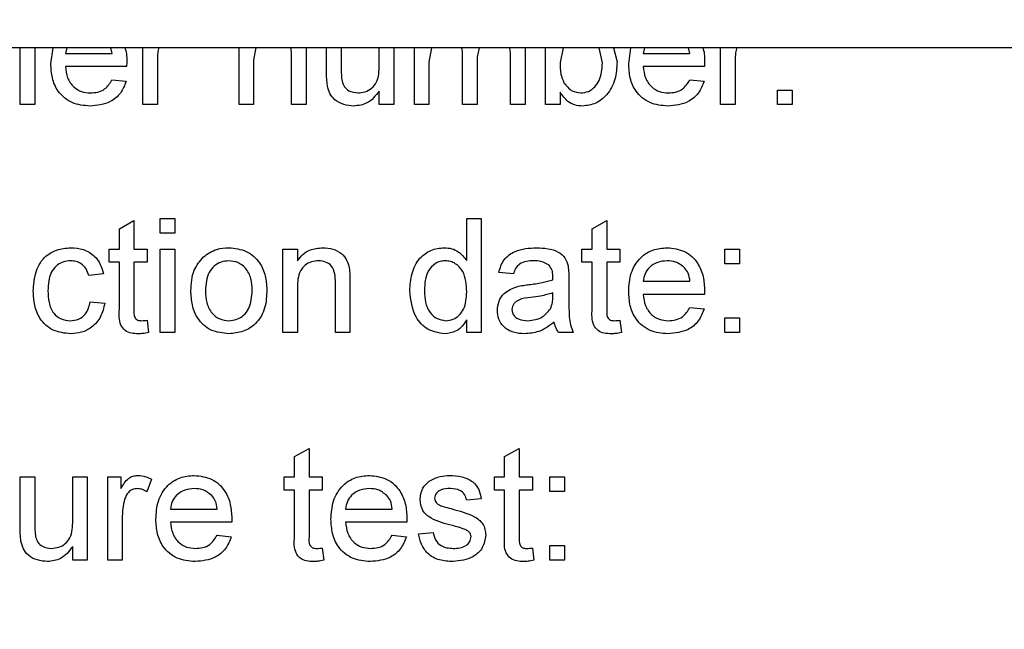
# Paper-space layout 'Blatt5' of a CAD drawing. Header units: millimetres. Extents: x 5 to 418, y 2 to 292.
# Tile 8 of 32: x 214 to 226, y 110 to 117. Entities that reach past the tile are written whole.
import ezdxf

# ---------------------------------------------------------------- set-up
doc = ezdxf.new("R2010")
doc.units = ezdxf.units.MM
doc.layers.add('SLD-0', color=7, linetype='Continuous')
doc.styles.add('SLDTEXTSTYLE0', font='TXT', dxfattribs={"width": 0.605})
doc.dimstyles.new('SLDDIMSTYLE5', dxfattribs={"dimtxt": 3.5, "dimasz": 3.5, "dimexe": 0, "dimexo": 0.0625, "dimgap": 0.875, "dimtad": 1, "dimlfac": 1.5, "dimrnd": 1e-09, "dimzin": 12, "dimdsep": 46, "dimtxsty": 'SLDTEXTSTYLE0', "dimsah": 1, "dimcen": 0.09, "dimadec": 0, "dimazin": 3, "dimtfac": 1, "dimtofl": 0, "dimtmove": 0, "dimatfit": 3, "dimfxl": 1, "dimfrac": 2, "dimtolj": 1, "dimtzin": 12, "dimarcsym": 0})

# ---------------------------------------------------------------- blocks, each defined once
blk = doc.blocks.new('_D_34')
at = {"layer": 'SLD-0', "color": 7}
for p, q in [((166.22, 121.634), (166.22, 71.634)), ((247.887, 103.301), (247.887, 71.634)), ((166.22, 72.634), (247.887, 72.634))]:
    blk.add_line(p, q, dxfattribs=at)
for points in [[(166.22, 72.634), (169.72, 72.174), (169.72, 73.094)], [(247.887, 72.634), (244.387, 73.094), (244.387, 72.174)]]:
    blk.add_solid(points, dxfattribs=at)
at = {"layer": 'SLD-0', "color": 7, "insert": (201.038, 77.146), "char_height": 3.5, "attachment_point": 1, "style": 'SLDTEXTSTYLE0'}
blk.add_mtext('122,5', dxfattribs=at)

psp = doc.layouts.new('Blatt5')

# ---------------------------------------------------------------- linework, layer by layer
at = {"color": 7, "linetype": 'Continuous', "lineweight": 25}
for p, q in [((261.6443, 116.9677), (184.1289, 116.9677)), ((214.3909, 116.301), (214.3909, 116.9677)), ((214.5618, 116.9677), (214.5618, 116.301)), ((214.7499, 116.7799), (214.7764, 116.9677)), ((214.9369, 116.9677), (214.9208, 116.8993)), ((215.4678, 116.8993), (215.4519, 116.9677)), ((215.8268, 116.301), (215.8268, 116.9677)), ((216.955, 116.301), (216.955, 116.9677)), ((217.1516, 116.9677), (217.1259, 116.8235)), ((217.5704, 116.8827), (217.5646, 116.9677)), ((217.9806, 116.6747), (217.9806, 116.9677)), ((218.1516, 116.9677), (218.1516, 116.7455)), ((218.596, 116.7636), (218.596, 116.9677)), ((218.767, 116.9677), (218.767, 116.301)), ((219.0084, 116.301), (219.0084, 116.9677)), ((219.2075, 116.9677), (219.1794, 116.7973)), ((219.5725, 116.9225), (219.5632, 116.9677)), ((219.7661, 116.9677), (219.7435, 116.8568)), ((220.1366, 116.9036), (220.1265, 116.9677)), ((220.3076, 116.9666), (220.3076, 116.301)), ((220.5447, 116.301), (220.5447, 116.9677)), ((220.75, 116.9677), (220.7157, 116.7951)), ((221.2114, 116.789), (221.1739, 116.9677)), ((221.3419, 116.9677), (221.3823, 116.8026)), ((221.5191, 116.7799), (221.5456, 116.9677)), ((221.7062, 116.9677), (221.69, 116.8993)), ((222.237, 116.8993), (222.2212, 116.9677)), ((222.596, 116.301), (222.596, 116.9677)), ((214.9208, 116.8993), (215.4678, 116.8993)), ((217.5704, 116.301), (217.5704, 116.8827)), ((217.7413, 116.8972), (217.7413, 116.301)), ((219.5725, 116.301), (219.5725, 116.9225)), ((219.7435, 116.8568), (219.7435, 116.301)), ((220.1366, 116.301), (220.1366, 116.9036)), ((221.69, 116.8993), (222.237, 116.8993)), ((215.638, 116.7455), (214.9208, 116.7455)), ((215.9977, 116.8186), (215.9977, 116.301)), ((217.1259, 116.8235), (217.1259, 116.301)), ((219.1794, 116.7973), (219.1794, 116.301)), ((222.4072, 116.7455), (221.69, 116.7455)), ((222.767, 116.8186), (222.767, 116.301)), ((215.4659, 116.5916), (215.6334, 116.5745)), ((222.2352, 116.5916), (222.4026, 116.5745)), ((218.596, 116.301), (218.596, 116.4602)), ((220.7157, 116.4471), (220.7157, 116.301)), ((223.2627, 116.472), (223.4336, 116.472)), ((223.2627, 116.301), (223.2627, 116.472)), ((223.4336, 116.472), (223.4336, 116.301)), ((214.5618, 116.301), (214.3909, 116.301)), ((215.9977, 116.301), (215.8268, 116.301)), ((217.1259, 116.301), (216.955, 116.301)), ((217.7413, 116.301), (217.5704, 116.301)), ((218.767, 116.301), (218.596, 116.301)), ((219.1794, 116.301), (219.0084, 116.301)), ((219.7435, 116.301), (219.5725, 116.301)), ((220.3076, 116.301), (220.1366, 116.301)), ((220.7157, 116.301), (220.5447, 116.301)), ((222.767, 116.301), (222.596, 116.301)), ((223.4336, 116.301), (223.2627, 116.301)), ((215.5533, 114.8459), (215.7242, 114.9431)), ((215.7242, 114.9431), (215.7242, 114.6087)), ((216.0319, 114.7967), (216.0319, 114.9677)), ((216.0319, 114.9677), (216.2029, 114.9677)), ((216.2029, 114.9677), (216.2029, 114.7967)), ((219.6217, 114.4752), (219.6217, 114.9677)), ((219.6217, 114.9677), (219.7926, 114.9677)), ((219.7926, 114.9677), (219.7926, 113.6344)), ((221.0917, 114.8459), (221.2627, 114.9431)), ((221.2627, 114.9431), (221.2627, 114.6087)), ((215.5533, 114.6087), (215.5533, 114.8459)), ((216.2029, 114.7967), (216.0319, 114.7967)), ((221.0917, 114.6087), (221.0917, 114.8459)), ((215.4336, 114.4549), (215.4336, 114.6087)), ((215.4336, 114.6087), (215.5533, 114.6087)), ((215.7242, 114.6087), (215.8781, 114.6087)), ((215.8781, 114.6087), (215.8781, 114.4549)), ((216.0319, 113.6344), (216.0319, 114.6087)), ((216.0319, 114.6087), (216.2029, 114.6087)), ((216.2029, 114.6087), (216.2029, 113.6344)), ((217.4678, 113.6344), (217.4678, 114.6087)), ((217.4678, 114.6087), (217.6388, 114.6087)), ((217.6388, 114.6087), (217.6388, 114.4728)), ((220.9721, 114.4549), (220.9721, 114.6087)), ((220.9721, 114.6087), (221.0917, 114.6087)), ((221.2627, 114.6087), (221.4165, 114.6087)), ((221.4165, 114.6087), (221.4165, 114.4549)), ((222.6473, 114.6087), (222.8182, 114.6087)), ((222.6473, 114.4378), (222.6473, 114.6087)), ((222.8182, 114.6087), (222.8182, 114.4378)), ((215.5533, 114.4549), (215.4336, 114.4549)), ((215.5533, 113.9081), (215.5533, 114.4549)), ((215.8781, 114.4549), (215.7242, 114.4549)), ((215.7242, 114.4549), (215.7242, 113.902)), ((221.0917, 114.4549), (220.9721, 114.4549)), ((221.0917, 113.9081), (221.0917, 114.4549)), ((221.4165, 114.4549), (221.2627, 114.4549)), ((221.2627, 114.4549), (221.2627, 113.902)), ((222.8182, 114.4378), (222.6473, 114.4378)), ((215.3653, 114.3181), (215.1943, 114.301)), ((220.1687, 114.3181), (219.9977, 114.3352)), ((218.0832, 113.6344), (218.0832, 114.2161)), ((218.2541, 114.2305), (218.2541, 113.6344)), ((220.8182, 114.266), (220.8182, 114.0574)), ((221.69, 114.2326), (222.237, 114.2326)), ((217.6388, 114.1568), (217.6388, 113.6344)), ((220.6294, 114.0462), (220.6302, 114.0959)), ((222.4072, 114.0788), (221.69, 114.0788)), ((215.2114, 113.9933), (215.3823, 113.9762)), ((222.2352, 113.925), (222.4026, 113.9079)), ((215.8781, 113.7754), (215.8952, 113.6319)), ((219.6217, 113.6344), (219.6217, 113.7815)), ((221.4165, 113.7754), (221.4336, 113.6319)), ((222.6473, 113.6344), (222.6473, 113.8053)), ((222.6473, 113.8053), (222.8182, 113.8053)), ((222.8182, 113.8053), (222.8182, 113.6344)), ((216.2029, 113.6344), (216.0319, 113.6344)), ((217.6388, 113.6344), (217.4678, 113.6344)), ((218.2541, 113.6344), (218.0832, 113.6344)), ((219.7926, 113.6344), (219.6217, 113.6344)), ((220.8695, 113.6344), (220.6986, 113.6344)), ((222.8182, 113.6344), (222.6473, 113.6344)), ((217.6046, 112.1792), (217.7755, 112.2764)), ((217.7755, 112.2764), (217.7755, 111.942)), ((220.0661, 112.1792), (220.237, 112.2764)), ((220.237, 112.2764), (220.237, 111.942)), ((217.6046, 111.942), (217.6046, 112.1792)), ((220.0661, 111.942), (220.0661, 112.1792)), ((214.3909, 111.942), (214.5618, 111.942)), ((214.3909, 111.3413), (214.3909, 111.942)), ((214.5618, 111.942), (214.5618, 111.4121)), ((215.0063, 111.942), (215.1772, 111.942)), ((215.0063, 111.4303), (215.0063, 111.942)), ((215.1772, 111.942), (215.1772, 110.9677)), ((215.4165, 110.9677), (215.4165, 111.942)), ((215.4165, 111.942), (215.5704, 111.942)), ((215.5704, 111.942), (215.5704, 111.8061)), ((215.9294, 111.9135), (215.8759, 111.7652)), ((217.4849, 111.7882), (217.4849, 111.942)), ((217.4849, 111.942), (217.6046, 111.942)), ((217.7755, 111.942), (217.9294, 111.942)), ((217.9294, 111.942), (217.9294, 111.7882)), ((219.9464, 111.7882), (219.9464, 111.942)), ((219.9464, 111.942), (220.0661, 111.942)), ((220.237, 111.942), (220.3909, 111.942)), ((220.3909, 111.942), (220.3909, 111.7882)), ((220.596, 111.7711), (220.596, 111.942)), ((220.596, 111.942), (220.767, 111.942)), ((220.767, 111.942), (220.767, 111.7711)), ((217.6046, 111.7882), (217.4849, 111.7882)), ((217.6046, 111.2415), (217.6046, 111.7882)), ((217.9294, 111.7882), (217.7755, 111.7882)), ((217.7755, 111.7882), (217.7755, 111.2353)), ((220.0661, 111.7882), (219.9464, 111.7882)), ((220.0661, 111.2415), (220.0661, 111.7882)), ((220.3909, 111.7882), (220.237, 111.7882)), ((220.237, 111.7882), (220.237, 111.2353)), ((220.767, 111.7711), (220.596, 111.7711)), ((219.7926, 111.6856), (219.6217, 111.6685)), ((216.1516, 111.566), (216.6986, 111.566)), ((218.2029, 111.566), (218.7499, 111.566)), ((215.5875, 111.4853), (215.5875, 110.9677)), ((216.8687, 111.4121), (216.1516, 111.4121)), ((218.92, 111.4121), (218.2029, 111.4121)), ((216.6967, 111.2583), (216.8642, 111.2412)), ((218.748, 111.2583), (218.9155, 111.2412)), ((219.0576, 111.2754), (219.2285, 111.2925)), ((215.0063, 110.9677), (215.0063, 111.1269)), ((217.9294, 111.1087), (217.9464, 110.9653)), ((220.3909, 111.1087), (220.408, 110.9653)), ((220.596, 111.1386), (220.767, 111.1386)), ((220.596, 110.9677), (220.596, 111.1386)), ((220.767, 111.1386), (220.767, 110.9677)), ((215.1772, 110.9677), (215.0063, 110.9677)), ((215.5875, 110.9677), (215.4165, 110.9677)), ((220.767, 110.9677), (220.596, 110.9677))]:
    psp.add_line(p, q, dxfattribs=at)
for points, knots in [([(215.6156, 116.9677), (215.6176, 116.963), (215.6412, 116.9076), (215.6399, 116.8458), (215.6388, 116.7893)], [0, 0, 0, 0, 0.0836691, 1, 1, 1, 1]), ([(216.0149, 116.9677), (216.0102, 116.947), (215.9988, 116.898), (215.9981, 116.8477), (215.9977, 116.8186)], [0, 0, 0, 0, 0.42199854, 1, 1, 1, 1]), ([(217.7402, 116.9677), (217.7402, 116.9677), (217.7422, 116.9442), (217.7418, 116.9207), (217.7413, 116.8972)], [0, 0, 0, 0, 0.0008774, 1, 1, 1, 1]), ([(222.3848, 116.9677), (222.3868, 116.963), (222.4104, 116.9076), (222.4091, 116.8458), (222.408, 116.7893)], [0, 0, 0, 0, 0.0836691, 1, 1, 1, 1]), ([(222.7842, 116.9677), (222.7794, 116.947), (222.7681, 116.898), (222.7674, 116.8477), (222.767, 116.8186)], [0, 0, 0, 0, 0.4219985, 1, 1, 1, 1]), ([(215.2093, 116.2839), (215.1372, 116.2904), (214.9934, 116.3034), (214.8325, 116.4395), (214.7587, 116.6112), (214.7528, 116.7236), (214.7499, 116.7799)], [0, 0, 0, 0, 0.2799521, 0.5586609, 0.7789943, 1, 1, 1, 1]), ([(214.9208, 116.7455), (214.9261, 116.7013), (214.9366, 116.6132), (215.0081, 116.5076), (215.1075, 116.4466), (215.1771, 116.4407), (215.2119, 116.4378)], [0, 0, 0, 0, 0.2806334, 0.5596873, 0.7796605, 1, 1, 1, 1]), ([(215.6388, 116.7893), (215.6386, 116.7811), (215.6384, 116.7665), (215.6381, 116.7519), (215.638, 116.7455)], [0, 0, 0, 0, 0.5599987, 1, 1, 1, 1]), ([(218.1516, 116.7455), (218.1514, 116.7134), (218.1512, 116.6562), (218.1583, 116.5995), (218.1615, 116.5745)], [0, 0, 0, 0, 0.560241, 1, 1, 1, 1]), ([(218.3458, 116.4378), (218.3749, 116.4407), (218.4332, 116.4465), (218.5117, 116.4896), (218.594, 116.5913), (218.5952, 116.6925), (218.596, 116.7636)], [0, 0, 0, 0, 0.1871115, 0.3742532, 0.5608343, 1, 1, 1, 1]), ([(220.7157, 116.7951), (220.7159, 116.749), (220.7163, 116.6667), (220.7472, 116.5908), (220.7608, 116.5574)], [0, 0, 0, 0, 0.5610775, 1, 1, 1, 1]), ([(220.9601, 116.4378), (220.9902, 116.4414), (221.0506, 116.4486), (221.1243, 116.5053), (221.201, 116.6135), (221.2071, 116.7167), (221.2114, 116.789)], [0, 0, 0, 0, 0.1865441, 0.3735017, 0.5606136, 1, 1, 1, 1]), ([(221.3823, 116.8026), (221.3788, 116.7335), (221.3717, 116.5955), (221.2806, 116.4211), (221.1393, 116.3044), (221.0308, 116.2907), (220.9766, 116.2839)], [0, 0, 0, 0, 0.2809584, 0.5603519, 0.7803823, 1, 1, 1, 1]), ([(221.9785, 116.2839), (221.9064, 116.2904), (221.7626, 116.3034), (221.6017, 116.4395), (221.5279, 116.6112), (221.522, 116.7236), (221.5191, 116.7799)], [0, 0, 0, 0, 0.2799521, 0.5586609, 0.7789943, 1, 1, 1, 1]), ([(221.69, 116.7455), (221.6953, 116.7013), (221.7059, 116.6132), (221.7773, 116.5076), (221.8767, 116.4466), (221.9463, 116.4407), (221.9812, 116.4378)], [0, 0, 0, 0, 0.2806334, 0.5596873, 0.7796605, 1, 1, 1, 1]), ([(222.408, 116.7893), (222.4079, 116.7811), (222.4077, 116.7665), (222.4073, 116.7519), (222.4072, 116.7455)], [0, 0, 0, 0, 0.5599987, 1, 1, 1, 1]), ([(217.9903, 116.5214), (217.9868, 116.5499), (217.9806, 116.6008), (217.9806, 116.6521), (217.9806, 116.6747)], [0, 0, 0, 0, 0.5598387, 1, 1, 1, 1]), ([(215.6334, 116.5745), (215.6142, 116.526), (215.5758, 116.429), (215.4266, 116.3046), (215.2917, 116.2918), (215.2093, 116.2839)], [0, 0, 0, 0, 0.2806132, 0.5608329, 1, 1, 1, 1]), ([(215.2119, 116.4378), (215.2414, 116.4395), (215.3002, 116.4429), (215.401, 116.4851), (215.4414, 116.5513), (215.4659, 116.5916)], [0, 0, 0, 0, 0.2812824, 0.5619063, 1, 1, 1, 1]), ([(218.2998, 116.2839), (218.26, 116.2875), (218.1804, 116.2947), (218.0788, 116.3473), (218.0136, 116.4299), (217.998, 116.4908), (217.9903, 116.5214)], [0, 0, 0, 0, 0.2802863, 0.5601857, 0.7796074, 1, 1, 1, 1]), ([(218.1615, 116.5745), (218.169, 116.5524), (218.1842, 116.5082), (218.2485, 116.4493), (218.3089, 116.4421), (218.3458, 116.4378)], [0, 0, 0, 0, 0.2808637, 0.561194, 1, 1, 1, 1]), ([(220.7608, 116.5574), (220.7895, 116.5199), (220.8408, 116.4527), (220.9236, 116.4424), (220.9601, 116.4378)], [0, 0, 0, 0, 0.5595616, 1, 1, 1, 1]), ([(222.4026, 116.5745), (222.3834, 116.526), (222.3451, 116.429), (222.1958, 116.3046), (222.0609, 116.2918), (221.9785, 116.2839)], [0, 0, 0, 0, 0.2806132, 0.5608329, 1, 1, 1, 1]), ([(221.9812, 116.4378), (222.0106, 116.4395), (222.0694, 116.4429), (222.1703, 116.4851), (222.2106, 116.5513), (222.2352, 116.5916)], [0, 0, 0, 0, 0.2812824, 0.5619063, 1, 1, 1, 1]), ([(218.596, 116.4602), (218.5533, 116.4047), (218.4769, 116.3054), (218.354, 116.2905), (218.2998, 116.2839)], [0, 0, 0, 0, 0.5594657, 1, 1, 1, 1]), ([(220.9766, 116.2839), (220.9464, 116.2863), (220.8859, 116.2911), (220.7877, 116.3435), (220.743, 116.4078), (220.7157, 116.4471)], [0, 0, 0, 0, 0.2803833, 0.5605606, 1, 1, 1, 1]), ([(214.5447, 114.1178), (214.5491, 114.1886), (214.5578, 114.3297), (214.654, 114.5119), (214.8153, 114.6093), (214.9264, 114.6203), (214.982, 114.6258)], [0, 0, 0, 0, 0.280838, 0.5596797, 0.7795794, 1, 1, 1, 1]), ([(214.982, 114.6258), (215.0326, 114.6224), (215.1336, 114.6155), (215.2582, 114.5404), (215.3358, 114.4337), (215.3554, 114.3567), (215.3653, 114.3181)], [0, 0, 0, 0, 0.2802671, 0.5594386, 0.7795347, 1, 1, 1, 1]), ([(216.5375, 114.5187), (216.5881, 114.5538), (216.6785, 114.6165), (216.7877, 114.623), (216.8359, 114.6258)], [0, 0, 0, 0, 0.55903307, 1, 1, 1, 1]), ([(216.8359, 114.6258), (216.9059, 114.6181), (217.0459, 114.6028), (217.1982, 114.466), (217.2711, 114.2997), (217.2769, 114.19), (217.2798, 114.1352)], [0, 0, 0, 0, 0.2795556, 0.5586004, 0.7789908, 1, 1, 1, 1]), ([(217.6388, 114.4728), (217.6588, 114.4985), (217.6988, 114.55), (217.7999, 114.6133), (217.8841, 114.6211), (217.9355, 114.6258)], [0, 0, 0, 0, 0.2805539, 0.5608154, 1, 1, 1, 1]), ([(217.9355, 114.6258), (217.9753, 114.6225), (218.0547, 114.616), (218.1573, 114.5648), (218.2213, 114.4813), (218.2373, 114.4206), (218.2453, 114.3902)], [0, 0, 0, 0, 0.2802155, 0.5599712, 0.7796359, 1, 1, 1, 1]), ([(218.955, 114.1207), (218.9595, 114.1885), (218.9686, 114.3238), (219.0532, 114.4992), (219.1982, 114.6079), (219.3049, 114.6198), (219.3583, 114.6258)], [0, 0, 0, 0, 0.2809621, 0.5604404, 0.7801273, 1, 1, 1, 1]), ([(219.3583, 114.6258), (219.3879, 114.6236), (219.4472, 114.6193), (219.5444, 114.5712), (219.5924, 114.5116), (219.6217, 114.4752)], [0, 0, 0, 0, 0.28056273, 0.56089606, 1, 1, 1, 1]), ([(219.9977, 114.3352), (220.0134, 114.3882), (220.0446, 114.494), (220.2133, 114.6121), (220.3534, 114.6206), (220.4392, 114.6258)], [0, 0, 0, 0, 0.28042975, 0.55930324, 1, 1, 1, 1]), ([(220.4392, 114.6258), (220.5283, 114.621), (220.6524, 114.6144), (220.7801, 114.5123), (220.8, 114.4456), (220.81, 114.4121)], [0, 0, 0, 0, 0.5592531, 0.7791951, 1, 1, 1, 1]), ([(221.5191, 114.1133), (221.5233, 114.1855), (221.5318, 114.3297), (221.6397, 114.5075), (221.7993, 114.6115), (221.9127, 114.621), (221.9694, 114.6258)], [0, 0, 0, 0, 0.2807476, 0.5597747, 0.7796663, 1, 1, 1, 1]), ([(221.9694, 114.6258), (222.0401, 114.6176), (222.1815, 114.6013), (222.332, 114.4585), (222.3996, 114.2885), (222.4052, 114.178), (222.408, 114.1226)], [0, 0, 0, 0, 0.2793662, 0.5583982, 0.7788851, 1, 1, 1, 1]), ([(214.983, 114.472), (214.9519, 114.4694), (214.8896, 114.4644), (214.8078, 114.4144), (214.7246, 114.3041), (214.7194, 114.1973), (214.7157, 114.1223)], [0, 0, 0, 0, 0.1870889, 0.3738803, 0.5607299, 1, 1, 1, 1]), ([(215.1943, 114.301), (215.1858, 114.3275), (215.1687, 114.3802), (215.1135, 114.437), (215.0482, 114.4678), (215.0048, 114.4706), (214.983, 114.472)], [0, 0, 0, 0, 0.2802132, 0.5594758, 0.779649, 1, 1, 1, 1]), ([(216.3909, 114.1215), (216.3947, 114.2052), (216.4016, 114.3545), (216.4961, 114.4686), (216.5375, 114.5187)], [0, 0, 0, 0, 0.5609635, 1, 1, 1, 1]), ([(216.8359, 114.472), (216.8045, 114.4692), (216.7419, 114.4638), (216.6602, 114.4131), (216.5738, 114.3048), (216.5668, 114.1974), (216.5618, 114.1221)], [0, 0, 0, 0, 0.1871365, 0.37402463, 0.56109723, 1, 1, 1, 1]), ([(217.1088, 114.1271), (217.1068, 114.1736), (217.1027, 114.2661), (217.0424, 114.3843), (216.9452, 114.46), (216.8723, 114.468), (216.8359, 114.472)], [0, 0, 0, 0, 0.2810641, 0.5603164, 0.7801741, 1, 1, 1, 1]), ([(217.888, 114.472), (217.8594, 114.4696), (217.8022, 114.4648), (217.7247, 114.4238), (217.6431, 114.3254), (217.6405, 114.2264), (217.6388, 114.1568)], [0, 0, 0, 0, 0.1872728, 0.3743615, 0.56054, 1, 1, 1, 1]), ([(218.0832, 114.2161), (218.0829, 114.2506), (218.0824, 114.3192), (218.0474, 114.4137), (217.9693, 114.4647), (217.9151, 114.4695), (217.888, 114.472)], [0, 0, 0, 0, 0.2816799, 0.5597852, 0.7795872, 1, 1, 1, 1]), ([(219.3695, 114.472), (219.3495, 114.4705), (219.3094, 114.4676), (219.2355, 114.4346), (219.1359, 114.3269), (219.1299, 114.2034), (219.1259, 114.121)], [0, 0, 0, 0, 0.1257175, 0.25135, 0.5010251, 1, 1, 1, 1]), ([(219.6217, 114.1082), (219.6174, 114.1935), (219.611, 114.3214), (219.5079, 114.4323), (219.4318, 114.4675), (219.3903, 114.4705), (219.3695, 114.472)], [0, 0, 0, 0, 0.4989652, 0.7486843, 0.8742808, 1, 1, 1, 1]), ([(220.4085, 114.472), (220.3794, 114.471), (220.3213, 114.4692), (220.2405, 114.4436), (220.1911, 114.3833), (220.1762, 114.3399), (220.1687, 114.3181)], [0, 0, 0, 0, 0.2808547, 0.5597509, 0.7794996, 1, 1, 1, 1]), ([(220.5861, 114.4204), (220.5553, 114.4382), (220.5001, 114.4701), (220.4366, 114.4714), (220.4085, 114.472)], [0, 0, 0, 0, 0.5578706, 1, 1, 1, 1]), ([(220.6302, 114.2895), (220.6296, 114.3169), (220.6286, 114.3655), (220.5991, 114.4037), (220.5861, 114.4204)], [0, 0, 0, 0, 0.5619027, 1, 1, 1, 1]), ([(221.9686, 114.472), (221.9305, 114.4688), (221.8542, 114.4624), (221.7623, 114.4031), (221.7039, 114.3219), (221.6947, 114.2624), (221.69, 114.2326)], [0, 0, 0, 0, 0.2801903, 0.5597279, 0.7796424, 1, 1, 1, 1]), ([(222.1743, 114.3902), (222.1403, 114.4171), (222.0795, 114.4653), (222.0026, 114.4699), (221.9686, 114.472)], [0, 0, 0, 0, 0.5585118, 1, 1, 1, 1]), ([(218.2453, 114.3902), (218.2485, 114.3605), (218.2541, 114.3074), (218.2541, 114.254), (218.2541, 114.2305)], [0, 0, 0, 0, 0.5597912, 1, 1, 1, 1]), ([(220.81, 114.4121), (220.8129, 114.3849), (220.8182, 114.3364), (220.8182, 114.2875), (220.8182, 114.266)], [0, 0, 0, 0, 0.5598174, 1, 1, 1, 1]), ([(222.237, 114.2326), (222.2326, 114.2652), (222.2247, 114.3232), (222.1897, 114.3698), (222.1743, 114.3902)], [0, 0, 0, 0, 0.5606744, 1, 1, 1, 1]), ([(220.2071, 114.1691), (220.2332, 114.1748), (220.2796, 114.1851), (220.3268, 114.191), (220.3476, 114.1936)], [0, 0, 0, 0, 0.5599184, 1, 1, 1, 1]), ([(220.3476, 114.1936), (220.401, 114.2004), (220.4963, 114.2124), (220.5888, 114.2383), (220.6294, 114.2497)], [0, 0, 0, 0, 0.560185, 1, 1, 1, 1]), ([(220.6294, 114.2497), (220.6296, 114.2572), (220.6298, 114.2704), (220.6301, 114.2837), (220.6302, 114.2895)], [0, 0, 0, 0, 0.5600235, 1, 1, 1, 1]), ([(214.9822, 113.6173), (214.9114, 113.6246), (214.77, 113.6394), (214.6185, 113.7816), (214.5525, 113.952), (214.5473, 114.0625), (214.5447, 114.1178)], [0, 0, 0, 0, 0.2795946, 0.5583414, 0.778834, 1, 1, 1, 1]), ([(214.7157, 114.1223), (214.7174, 114.0761), (214.7208, 113.9838), (214.7692, 113.86), (214.8668, 113.7824), (214.9398, 113.7749), (214.9764, 113.7711)], [0, 0, 0, 0, 0.2812759, 0.5605357, 0.7801102, 1, 1, 1, 1]), ([(216.8359, 113.6173), (216.7643, 113.6248), (216.6215, 113.6399), (216.4663, 113.7814), (216.3991, 113.9539), (216.3936, 114.0656), (216.3909, 114.1215)], [0, 0, 0, 0, 0.2796157, 0.5583707, 0.778858, 1, 1, 1, 1]), ([(216.5618, 114.1221), (216.5639, 114.075), (216.568, 113.9813), (216.6255, 113.8594), (216.725, 113.7831), (216.7989, 113.7751), (216.8359, 113.7711)], [0, 0, 0, 0, 0.2811293, 0.560384, 0.7801589, 1, 1, 1, 1]), ([(217.2798, 114.1352), (217.2774, 114.0625), (217.2726, 113.9178), (217.1684, 113.7354), (217.006, 113.6343), (216.8926, 113.6229), (216.8359, 113.6173)], [0, 0, 0, 0, 0.2810332, 0.5595131, 0.779602, 1, 1, 1, 1]), ([(216.8359, 113.7711), (216.8675, 113.7739), (216.9308, 113.7795), (217.0122, 113.8325), (217.098, 113.9427), (217.1044, 114.0511), (217.1088, 114.1271)], [0, 0, 0, 0, 0.1870444, 0.3739447, 0.5609834, 1, 1, 1, 1]), ([(219.3591, 113.6173), (219.2919, 113.6283), (219.1575, 113.6503), (218.985, 113.8402), (218.9664, 114.0143), (218.955, 114.1207)], [0, 0, 0, 0, 0.2796147, 0.559901, 1, 1, 1, 1]), ([(219.1259, 114.121), (219.1277, 114.0759), (219.1313, 113.9859), (219.1817, 113.8683), (219.2704, 113.7867), (219.3412, 113.7763), (219.3765, 113.7711)], [0, 0, 0, 0, 0.28120569, 0.56083886, 0.78081217, 1, 1, 1, 1]), ([(219.3765, 113.7711), (219.4057, 113.7743), (219.4642, 113.7806), (219.5372, 113.8334), (219.6123, 113.938), (219.6178, 114.038), (219.6217, 114.1082)], [0, 0, 0, 0, 0.1867191, 0.3735422, 0.5605246, 1, 1, 1, 1]), ([(219.9806, 113.8926), (219.9844, 113.9286), (219.9918, 114.0005), (220.0667, 114.1123), (220.1539, 114.1476), (220.2071, 114.1691)], [0, 0, 0, 0, 0.280458, 0.560983, 1, 1, 1, 1]), ([(220.6302, 114.0959), (220.5829, 114.0826), (220.4984, 114.0589), (220.4113, 114.0477), (220.373, 114.0427)], [0, 0, 0, 0, 0.5597597, 1, 1, 1, 1]), ([(221.9785, 113.6173), (221.9064, 113.6237), (221.7626, 113.6367), (221.6017, 113.7728), (221.5279, 113.9445), (221.522, 114.0569), (221.5191, 114.1133)], [0, 0, 0, 0, 0.2799521, 0.5586609, 0.7789943, 1, 1, 1, 1]), ([(221.69, 114.0788), (221.6953, 114.0346), (221.7059, 113.9465), (221.7773, 113.8409), (221.8767, 113.7799), (221.9463, 113.774), (221.9812, 113.7711)], [0, 0, 0, 0, 0.2806334, 0.5596873, 0.7796605, 1, 1, 1, 1]), ([(222.408, 114.1226), (222.4079, 114.1144), (222.4077, 114.0998), (222.4073, 114.0852), (222.4072, 114.0788)], [0, 0, 0, 0, 0.5599987, 1, 1, 1, 1]), ([(214.9764, 113.7711), (215.0098, 113.7743), (215.0766, 113.7806), (215.1784, 113.8556), (215.1989, 113.9411), (215.2114, 113.9933)], [0, 0, 0, 0, 0.2808992, 0.560906, 1, 1, 1, 1]), ([(215.3823, 113.9762), (215.3697, 113.9221), (215.3446, 113.814), (215.2404, 113.6941), (215.1126, 113.6267), (215.0257, 113.6204), (214.9822, 113.6173)], [0, 0, 0, 0, 0.28020223, 0.55950967, 0.77958612, 1, 1, 1, 1]), ([(220.373, 114.0427), (220.3243, 114.0376), (220.2634, 114.0312), (220.1988, 113.9968), (220.1728, 113.971), (220.155, 113.9385), (220.1527, 113.9143), (220.1516, 113.9022)], [0, 0, 0, 0, 0.5002798, 0.62532631, 0.75026932, 0.87514701, 1, 1, 1, 1]), ([(220.604, 113.9111), (220.6129, 113.9355), (220.6286, 113.9793), (220.6292, 114.0257), (220.6294, 114.0462)], [0, 0, 0, 0, 0.5589946, 1, 1, 1, 1]), ([(220.8182, 114.0574), (220.8185, 114.0087), (220.8188, 113.9284), (220.8223, 113.8168), (220.8332, 113.7221), (220.8574, 113.6636), (220.8695, 113.6344)], [0, 0, 0, 0, 0.3402059, 0.5603391, 0.7801747, 1, 1, 1, 1]), ([(215.7747, 113.6173), (215.7478, 113.6182), (215.6942, 113.6202), (215.6171, 113.6512), (215.5434, 113.7489), (215.5492, 113.8424), (215.5533, 113.9081)], [0, 0, 0, 0, 0.18743274, 0.37382111, 0.5594622, 1, 1, 1, 1]), ([(215.7242, 113.902), (215.7221, 113.8699), (215.7194, 113.8297), (215.7459, 113.7909), (215.7718, 113.7727), (215.7953, 113.7718), (215.811, 113.7711)], [0, 0, 0, 0, 0.4995957, 0.6252386, 0.7503541, 1, 1, 1, 1]), ([(220.2995, 113.6173), (220.2549, 113.6198), (220.166, 113.6249), (220.0554, 113.6897), (219.9898, 113.7876), (219.9837, 113.8576), (219.9806, 113.8926)], [0, 0, 0, 0, 0.2808155, 0.5596902, 0.7796958, 1, 1, 1, 1]), ([(220.1516, 113.9022), (220.1534, 113.8863), (220.157, 113.8543), (220.1872, 113.8151), (220.246, 113.7767), (220.3004, 113.7734), (220.3385, 113.7711)], [0, 0, 0, 0, 0.1865647, 0.3734672, 0.5606134, 1, 1, 1, 1]), ([(220.3385, 113.7711), (220.3987, 113.7785), (220.5062, 113.7918), (220.5741, 113.8746), (220.604, 113.9111)], [0, 0, 0, 0, 0.5597581, 1, 1, 1, 1]), ([(221.3132, 113.6173), (221.2863, 113.6182), (221.2327, 113.6202), (221.1556, 113.6512), (221.0818, 113.7489), (221.0877, 113.8424), (221.0917, 113.9081)], [0, 0, 0, 0, 0.1874327, 0.3738211, 0.5594622, 1, 1, 1, 1]), ([(221.2627, 113.902), (221.2605, 113.8699), (221.2578, 113.8297), (221.2844, 113.7909), (221.3102, 113.7727), (221.3338, 113.7718), (221.3495, 113.7711)], [0, 0, 0, 0, 0.4995957, 0.6252386, 0.7503541, 1, 1, 1, 1]), ([(222.4026, 113.9079), (222.3834, 113.8593), (222.3451, 113.7623), (222.1958, 113.638), (222.0609, 113.6251), (221.9785, 113.6173)], [0, 0, 0, 0, 0.2806132, 0.5608329, 1, 1, 1, 1]), ([(221.9812, 113.7711), (222.0106, 113.7728), (222.0694, 113.7762), (222.1703, 113.8184), (222.2106, 113.8846), (222.2352, 113.925)], [0, 0, 0, 0, 0.2812824, 0.5619063, 1, 1, 1, 1]), ([(215.811, 113.7711), (215.8236, 113.7715), (215.846, 113.7722), (215.8683, 113.7744), (215.8781, 113.7754)], [0, 0, 0, 0, 0.55996521, 1, 1, 1, 1]), ([(219.6217, 113.7815), (219.6055, 113.7556), (219.5733, 113.7039), (219.4864, 113.6328), (219.4073, 113.6231), (219.3591, 113.6173)], [0, 0, 0, 0, 0.2811161, 0.561725, 1, 1, 1, 1]), ([(220.6473, 113.754), (220.589, 113.7106), (220.4848, 113.633), (220.3562, 113.6221), (220.2995, 113.6173)], [0, 0, 0, 0, 0.5599714, 1, 1, 1, 1]), ([(220.6986, 113.6344), (220.685, 113.655), (220.6608, 113.692), (220.6514, 113.735), (220.6473, 113.754)], [0, 0, 0, 0, 0.55969728, 1, 1, 1, 1]), ([(221.3495, 113.7711), (221.362, 113.7715), (221.3844, 113.7722), (221.4067, 113.7744), (221.4165, 113.7754)], [0, 0, 0, 0, 0.5599652, 1, 1, 1, 1]), ([(215.8952, 113.6319), (215.8729, 113.6275), (215.8331, 113.6195), (215.7925, 113.618), (215.7747, 113.6173)], [0, 0, 0, 0, 0.5600783, 1, 1, 1, 1]), ([(221.4336, 113.6319), (221.4113, 113.6275), (221.3715, 113.6195), (221.331, 113.618), (221.3132, 113.6173)], [0, 0, 0, 0, 0.5600783, 1, 1, 1, 1]), ([(215.5704, 111.8061), (215.596, 111.8495), (215.6316, 111.9101), (215.711, 111.9539), (215.7499, 111.9574), (215.7694, 111.9591)], [0, 0, 0, 0, 0.5595991, 0.7797717, 1, 1, 1, 1]), ([(215.7694, 111.9591), (215.8009, 111.9561), (215.8572, 111.9507), (215.9073, 111.9248), (215.9294, 111.9135)], [0, 0, 0, 0, 0.5595462, 1, 1, 1, 1]), ([(215.9806, 111.4466), (215.9849, 111.5189), (215.9933, 111.663), (216.1012, 111.8408), (216.2608, 111.9448), (216.3742, 111.9544), (216.431, 111.9591)], [0, 0, 0, 0, 0.2807476, 0.5597747, 0.7796663, 1, 1, 1, 1]), ([(216.431, 111.9591), (216.5017, 111.951), (216.643, 111.9346), (216.7936, 111.7918), (216.8611, 111.6218), (216.8667, 111.5113), (216.8695, 111.4559)], [0, 0, 0, 0, 0.2793662, 0.5583982, 0.7788851, 1, 1, 1, 1]), ([(218.0319, 111.4466), (218.0362, 111.5189), (218.0446, 111.663), (218.1525, 111.8408), (218.3121, 111.9448), (218.4255, 111.9544), (218.4822, 111.9591)], [0, 0, 0, 0, 0.2807476, 0.5597747, 0.7796663, 1, 1, 1, 1]), ([(218.4822, 111.9591), (218.553, 111.951), (218.6943, 111.9346), (218.8448, 111.7918), (218.9124, 111.6218), (218.918, 111.5113), (218.9208, 111.4559)], [0, 0, 0, 0, 0.2793662, 0.5583982, 0.7788851, 1, 1, 1, 1]), ([(219.0747, 111.6766), (219.081, 111.7237), (219.0925, 111.8081), (219.1544, 111.8655), (219.1818, 111.8908)], [0, 0, 0, 0, 0.5589275, 1, 1, 1, 1]), ([(219.1818, 111.8908), (219.2236, 111.9131), (219.2985, 111.9532), (219.383, 111.9573), (219.4203, 111.9591)], [0, 0, 0, 0, 0.5589377, 1, 1, 1, 1]), ([(219.4203, 111.9591), (219.4681, 111.9563), (219.5637, 111.9505), (219.6918, 111.8984), (219.7704, 111.7971), (219.7852, 111.7229), (219.7926, 111.6856)], [0, 0, 0, 0, 0.2807369, 0.5604275, 0.7794497, 1, 1, 1, 1]), ([(215.7627, 111.8053), (215.7433, 111.8029), (215.7044, 111.7981), (215.6458, 111.7554), (215.626, 111.7089), (215.6139, 111.6806)], [0, 0, 0, 0, 0.28030506, 0.56091063, 1, 1, 1, 1]), ([(215.8759, 111.7652), (215.8564, 111.7776), (215.8216, 111.7998), (215.7807, 111.8036), (215.7627, 111.8053)], [0, 0, 0, 0, 0.5601157, 1, 1, 1, 1]), ([(216.4302, 111.8053), (216.392, 111.8021), (216.3158, 111.7957), (216.2239, 111.7365), (216.1654, 111.6552), (216.1562, 111.5957), (216.1516, 111.566)], [0, 0, 0, 0, 0.28019031, 0.55972787, 0.7796424, 1, 1, 1, 1]), ([(216.6358, 111.7236), (216.6018, 111.7504), (216.541, 111.7986), (216.4641, 111.8032), (216.4302, 111.8053)], [0, 0, 0, 0, 0.5585118, 1, 1, 1, 1]), ([(218.4814, 111.8053), (218.4433, 111.8021), (218.367, 111.7957), (218.2751, 111.7365), (218.2167, 111.6552), (218.2075, 111.5957), (218.2029, 111.566)], [0, 0, 0, 0, 0.2801903, 0.5597279, 0.7796424, 1, 1, 1, 1]), ([(218.6871, 111.7236), (218.6531, 111.7504), (218.5923, 111.7986), (218.5154, 111.8032), (218.4814, 111.8053)], [0, 0, 0, 0, 0.5585118, 1, 1, 1, 1]), ([(219.4328, 111.8053), (219.3914, 111.8043), (219.3293, 111.8029), (219.2704, 111.7594), (219.2484, 111.7245), (219.2465, 111.7041), (219.2456, 111.6939)], [0, 0, 0, 0, 0.4997698, 0.7490947, 0.8745923, 1, 1, 1, 1]), ([(219.6217, 111.6685), (219.6156, 111.6921), (219.6033, 111.7391), (219.5338, 111.7983), (219.4711, 111.8026), (219.4328, 111.8053)], [0, 0, 0, 0, 0.2803044, 0.560237, 1, 1, 1, 1]), ([(215.6139, 111.6806), (215.6052, 111.6446), (215.5897, 111.5804), (215.5882, 111.5144), (215.5875, 111.4853)], [0, 0, 0, 0, 0.5598877, 1, 1, 1, 1]), ([(216.6986, 111.566), (216.6941, 111.5985), (216.6862, 111.6565), (216.6512, 111.7031), (216.6358, 111.7236)], [0, 0, 0, 0, 0.5606744, 1, 1, 1, 1]), ([(218.7499, 111.566), (218.7454, 111.5985), (218.7375, 111.6565), (218.7025, 111.7031), (218.6871, 111.7236)], [0, 0, 0, 0, 0.5606744, 1, 1, 1, 1]), ([(219.4539, 111.3718), (219.3672, 111.3938), (219.2588, 111.4214), (219.1483, 111.4959), (219.0907, 111.5654), (219.0811, 111.6322), (219.0747, 111.6766)], [0, 0, 0, 0, 0.5013208, 0.6265921, 0.7518172, 1, 1, 1, 1]), ([(219.2456, 111.6939), (219.2466, 111.6835), (219.2484, 111.665), (219.2589, 111.6497), (219.2635, 111.6429)], [0, 0, 0, 0, 0.5592363, 1, 1, 1, 1]), ([(219.2635, 111.6429), (219.2727, 111.6337), (219.2891, 111.6172), (219.3105, 111.608), (219.3198, 111.6039)], [0, 0, 0, 0, 0.5590842, 1, 1, 1, 1]), ([(219.3198, 111.6039), (219.3439, 111.5966), (219.3868, 111.5834), (219.4301, 111.5717), (219.4491, 111.5665)], [0, 0, 0, 0, 0.5599649, 1, 1, 1, 1]), ([(219.4491, 111.5665), (219.5378, 111.5438), (219.6487, 111.5153), (219.7657, 111.4436), (219.8118, 111.3923), (219.8399, 111.3287), (219.8426, 111.2832), (219.8439, 111.2604)], [0, 0, 0, 0, 0.5004464, 0.6253959, 0.750274, 0.8750687, 1, 1, 1, 1]), ([(214.756, 111.1044), (214.7852, 111.1074), (214.8434, 111.1132), (214.922, 111.1563), (215.0042, 111.2579), (215.0054, 111.3592), (215.0063, 111.4303)], [0, 0, 0, 0, 0.1871115, 0.3742532, 0.5608343, 1, 1, 1, 1]), ([(216.44, 110.9506), (216.368, 110.9571), (216.2241, 110.97), (216.0632, 111.1061), (215.9895, 111.2778), (215.9836, 111.3903), (215.9806, 111.4466)], [0, 0, 0, 0, 0.2799521, 0.5586609, 0.7789943, 1, 1, 1, 1]), ([(216.8695, 111.4559), (216.8694, 111.4478), (216.8692, 111.4332), (216.8689, 111.4186), (216.8687, 111.4121)], [0, 0, 0, 0, 0.5599987, 1, 1, 1, 1]), ([(218.4913, 110.9506), (218.4193, 110.9571), (218.2754, 110.97), (218.1145, 111.1061), (218.0407, 111.2778), (218.0349, 111.3903), (218.0319, 111.4466)], [0, 0, 0, 0, 0.2799521, 0.5586609, 0.7789943, 1, 1, 1, 1]), ([(218.9208, 111.4559), (218.9207, 111.4478), (218.9205, 111.4332), (218.9202, 111.4186), (218.92, 111.4121)], [0, 0, 0, 0, 0.5599987, 1, 1, 1, 1]), ([(214.4005, 111.188), (214.3971, 111.2166), (214.3909, 111.2675), (214.3909, 111.3188), (214.3909, 111.3413)], [0, 0, 0, 0, 0.5598387, 1, 1, 1, 1]), ([(214.5618, 111.4121), (214.5617, 111.3801), (214.5614, 111.3229), (214.5686, 111.2661), (214.5717, 111.2412)], [0, 0, 0, 0, 0.560241, 1, 1, 1, 1]), ([(216.1516, 111.4121), (216.1569, 111.368), (216.1674, 111.2799), (216.2388, 111.1743), (216.3383, 111.1132), (216.4079, 111.1074), (216.4427, 111.1044)], [0, 0, 0, 0, 0.2806334, 0.5596873, 0.7796605, 1, 1, 1, 1]), ([(218.2029, 111.4121), (218.2081, 111.368), (218.2187, 111.2799), (218.2901, 111.1743), (218.3895, 111.1132), (218.4592, 111.1074), (218.494, 111.1044)], [0, 0, 0, 0, 0.28063342, 0.55968732, 0.77966053, 1, 1, 1, 1]), ([(219.6145, 111.3219), (219.585, 111.3327), (219.5323, 111.3521), (219.4779, 111.3658), (219.4539, 111.3718)], [0, 0, 0, 0, 0.5597879, 1, 1, 1, 1]), ([(219.6729, 111.2431), (219.6719, 111.2528), (219.6698, 111.2722), (219.6494, 111.3016), (219.6277, 111.3142), (219.6145, 111.3219)], [0, 0, 0, 0, 0.279757, 0.5598387, 1, 1, 1, 1]), ([(214.7101, 110.9506), (214.6703, 110.9542), (214.5907, 110.9614), (214.489, 111.0139), (214.4238, 111.0965), (214.4083, 111.1575), (214.4005, 111.188)], [0, 0, 0, 0, 0.2802863, 0.5601857, 0.7796074, 1, 1, 1, 1]), ([(214.5717, 111.2412), (214.5793, 111.2191), (214.5944, 111.1749), (214.6587, 111.116), (214.7191, 111.1088), (214.756, 111.1044)], [0, 0, 0, 0, 0.2808637, 0.561194, 1, 1, 1, 1]), ([(216.8642, 111.2412), (216.845, 111.1927), (216.8066, 111.0957), (216.6574, 110.9713), (216.5224, 110.9584), (216.44, 110.9506)], [0, 0, 0, 0, 0.28061317, 0.56083289, 1, 1, 1, 1]), ([(216.4427, 111.1044), (216.4722, 111.1061), (216.531, 111.1095), (216.6318, 111.1517), (216.6721, 111.2179), (216.6967, 111.2583)], [0, 0, 0, 0, 0.2812824, 0.5619063, 1, 1, 1, 1]), ([(217.826, 110.9506), (217.7991, 110.9516), (217.7455, 110.9535), (217.6684, 110.9845), (217.5947, 111.0823), (217.6005, 111.1757), (217.6046, 111.2415)], [0, 0, 0, 0, 0.1874327, 0.3738211, 0.5594622, 1, 1, 1, 1]), ([(217.7755, 111.2353), (217.7734, 111.2032), (217.7706, 111.163), (217.7972, 111.1242), (217.823, 111.1061), (217.8466, 111.1051), (217.8623, 111.1044)], [0, 0, 0, 0, 0.4995957, 0.6252386, 0.7503541, 1, 1, 1, 1]), ([(218.9155, 111.2412), (218.8963, 111.1927), (218.8579, 111.0957), (218.7087, 110.9713), (218.5737, 110.9584), (218.4913, 110.9506)], [0, 0, 0, 0, 0.28061317, 0.56083289, 1, 1, 1, 1]), ([(218.494, 111.1044), (218.5234, 111.1061), (218.5823, 111.1095), (218.6831, 111.1517), (218.7234, 111.2179), (218.748, 111.2583)], [0, 0, 0, 0, 0.28128238, 0.56190631, 1, 1, 1, 1]), ([(219.4622, 110.9506), (219.4082, 110.9531), (219.3006, 110.9582), (219.1625, 111.0323), (219.0853, 111.1513), (219.0668, 111.234), (219.0576, 111.2754)], [0, 0, 0, 0, 0.28073918, 0.55929692, 0.7793109, 1, 1, 1, 1]), ([(219.2285, 111.2925), (219.2354, 111.2617), (219.249, 111.2004), (219.332, 111.1155), (219.414, 111.1086), (219.4641, 111.1044)], [0, 0, 0, 0, 0.2813144, 0.5610688, 1, 1, 1, 1]), ([(219.8439, 111.2604), (219.8357, 111.2092), (219.8192, 111.1068), (219.6761, 110.9737), (219.5433, 110.9594), (219.4622, 110.9506)], [0, 0, 0, 0, 0.279926, 0.5600378, 1, 1, 1, 1]), ([(219.4641, 111.1044), (219.4902, 111.1054), (219.5424, 111.1073), (219.6116, 111.133), (219.6623, 111.1816), (219.6694, 111.2226), (219.6729, 111.2431)], [0, 0, 0, 0, 0.2811877, 0.5609523, 0.7810946, 1, 1, 1, 1]), ([(220.2875, 110.9506), (220.2606, 110.9516), (220.207, 110.9535), (220.1299, 110.9845), (220.0562, 111.0823), (220.062, 111.1757), (220.0661, 111.2415)], [0, 0, 0, 0, 0.1874327, 0.3738211, 0.5594622, 1, 1, 1, 1]), ([(220.237, 111.2353), (220.2349, 111.2032), (220.2322, 111.163), (220.2587, 111.1242), (220.2846, 111.1061), (220.3082, 111.1051), (220.3239, 111.1044)], [0, 0, 0, 0, 0.4995957, 0.6252386, 0.7503541, 1, 1, 1, 1]), ([(215.0063, 111.1269), (214.9635, 111.0713), (214.8871, 110.972), (214.7642, 110.9572), (214.7101, 110.9506)], [0, 0, 0, 0, 0.5594657, 1, 1, 1, 1]), ([(217.8623, 111.1044), (217.8749, 111.1048), (217.8973, 111.1055), (217.9195, 111.1077), (217.9294, 111.1087)], [0, 0, 0, 0, 0.5599652, 1, 1, 1, 1]), ([(220.3239, 111.1044), (220.3364, 111.1048), (220.3588, 111.1055), (220.3811, 111.1077), (220.3909, 111.1087)], [0, 0, 0, 0, 0.5599652, 1, 1, 1, 1]), ([(217.9464, 110.9653), (217.9242, 110.9608), (217.8844, 110.9529), (217.8438, 110.9513), (217.826, 110.9506)], [0, 0, 0, 0, 0.5600783, 1, 1, 1, 1]), ([(220.408, 110.9653), (220.3857, 110.9608), (220.3459, 110.9529), (220.3054, 110.9513), (220.2875, 110.9506)], [0, 0, 0, 0, 0.5600783, 1, 1, 1, 1])]:
    psp.add_open_spline(points, degree=3, knots=knots, dxfattribs=at)

# ---------------------------------------------------------------- dimensions: what is measured, and where the dimension line sits
at = {"layer": 'SLD-0', "color": 7}
dim = psp.add_linear_dim(base=(247.8866, 72.6344), p1=(166.22, 121.6344), p2=(247.8866, 103.301), dimstyle='SLDDIMSTYLE5', dxfattribs=at)
dim.commit()
dim.dimension.update_dxf_attribs({"geometry": '_D_34', "text_midpoint": (207.0533, 72.6344), "dimtype": 160})

doc.saveas('drawing.dxf')
